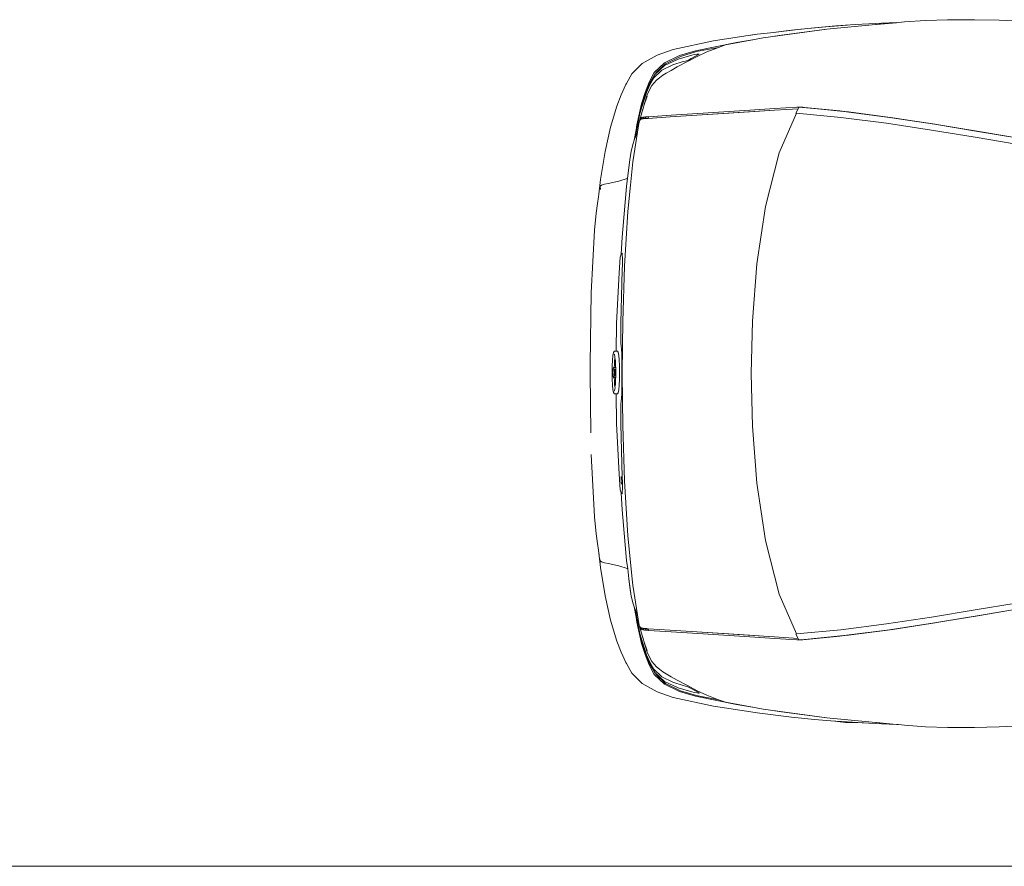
# Model space of a CAD drawing. Header units: inches. Extents: x 1987 to 3775, y 142 to 1299.
# Tile 48 of 50: x 3403 to 3498, y 1212 to 1294. Entities that reach past the tile are written whole.
import ezdxf

# ---------------------------------------------------------------- set-up
doc = ezdxf.new("R2010")
doc.units = ezdxf.units.IN
doc.header["$MEASUREMENT"] = 0
doc.layers.add('CAR', color=173, linetype='Continuous', lineweight=13)

# ---------------------------------------------------------------- blocks, each defined once
blk = doc.blocks.new('A$C49653148')
at = {"layer": 'CAR'}
for p, q in [((6.109, 33.321), (3.868, 33.094)), ((4.775, 33.182), (7.174, 33.406)), ((6.109, 33.321), (8.164, 33.496)), ((7.174, 33.406), (6.109, 33.321)), ((9.241, 33.567), (7.174, 33.406)), ((7.292, 33.164), (11.657, 33.592)), ((8.164, 33.496), (10.015, 33.623)), ((11.321, 33.7), (10.015, 33.623)), ((12.543, 33.753), (11.321, 33.7)), ((11.657, 33.592), (12.006, 33.617)), ((12.07, 33.617), (11.657, 33.592)), ((12.006, 33.617), (14.001, 33.82)), ((14.001, 33.802), (12.07, 33.617)), ((14.001, 33.82), (12.543, 33.753)), ((14.001, 33.802), (14.001, 33.82)), ((14.185, 33.82), (14.001, 33.802)), ((14.771, 33.892), (14.185, 33.82)), ((16.77, 34.026), (14.771, 33.892)), ((18.942, 34.092), (16.77, 34.026)), ((18.893, 34.084), (21.29, 34.093)), ((18.942, 34.092), (21.29, 34.093)), ((21.292, 34.093), (21.29, 34.093)), ((21.292, 34.093), (21.501, 34.094)), ((21.516, 34.094), (21.501, 34.094)), ((23.868, 34.046), (21.516, 34.094)), ((26.025, 33.952), (23.868, 34.046)), ((-3.627, 32.041), (-0.516, 32.522)), ((-0.516, 32.522), (0.579, 32.691)), ((-0.031, 32.603), (-0.516, 32.522)), ((-0.031, 32.603), (0.579, 32.691)), ((1.165, 32.34), (0.329, 32.183)), ((0.579, 32.691), (1.859, 32.841)), ((1.848, 32.432), (1.165, 32.34)), ((7.292, 33.164), (1.848, 32.432)), ((1.848, 32.432), (2.919, 32.607)), ((1.859, 32.841), (4.775, 33.182)), ((3.868, 33.094), (1.859, 32.841)), ((2.919, 32.607), (7.292, 33.164)), ((3.868, 33.094), (4.775, 33.182)), ((-3.627, 32.041), (-7.519, 31.22)), ((-5.359, 31.1), (-1.415, 31.898)), ((-3.151, 31.423), (-5.279, 31.02)), ((-3.321, 31.364), (-4.263, 31.005)), ((-3.151, 31.423), (-3.321, 31.364)), ((-2.476, 31.658), (-3.151, 31.423)), ((0.329, 32.183), (-2.476, 31.658)), ((-1.415, 31.898), (0.329, 32.183)), ((-9.046, 30.683), (-10.495, 29.865)), ((-7.519, 31.22), (-9.046, 30.683)), ((-8.34, 29.931), (-6.891, 30.639)), ((-6.811, 30.559), (-8.26, 29.851)), ((-5.732, 30.679), (-7.045, 30.298)), ((-6.891, 30.639), (-5.359, 31.1)), ((-5.279, 31.02), (-6.811, 30.559)), ((-5.2, 30.562), (-6.142, 30.07)), ((-6.042, 30.208), (-5.765, 30.357)), ((-5.765, 30.357), (-5.026, 30.764)), ((-5.477, 30.727), (-5.732, 30.679)), ((-5.239, 30.764), (-5.477, 30.727)), ((-5.08, 30.783), (-5.239, 30.764)), ((-4.263, 31.005), (-5.2, 30.562)), ((-5.01, 30.782), (-5.08, 30.783)), ((-5.026, 30.764), (-5.01, 30.782)), ((-10.495, 29.865), (-11.489, 28.873)), ((-9.329, 28.993), (-8.34, 29.931)), ((-8.346, 29.681), (-9.3, 28.78)), ((-8.26, 29.851), (-9.196, 28.963)), ((-8.591, 29.23), (-7.562, 29.752)), ((-7.045, 30.298), (-8.346, 29.681)), ((-7.128, 29.544), (-7.72, 29.21)), ((-7.562, 29.752), (-6.554, 30.063)), ((-6.142, 30.07), (-7.128, 29.544)), ((-6.554, 30.063), (-6.336, 30.111)), ((-6.336, 30.111), (-6.157, 30.164)), ((-6.157, 30.164), (-6.042, 30.208)), ((-11.489, 28.873), (-12.002, 27.954)), ((-9.816, 28.078), (-9.329, 28.993)), ((-9.746, 27.807), (-9.364, 28.476)), ((-9.667, 28.131), (-9.249, 28.912)), ((-9.3, 28.78), (-9.667, 28.131)), ((-9.309, 28.753), (-9.667, 28.131)), ((-9.364, 28.476), (-8.591, 29.23)), ((-8.823, 28.486), (-9.118, 28.261)), ((-8.498, 28.743), (-8.823, 28.486)), ((-8.203, 28.927), (-8.498, 28.743)), ((-7.72, 29.21), (-8.203, 28.927)), ((-12.069, 27.835), (-12.526, 26.85)), ((-12.069, 27.835), (-12.002, 27.954)), ((-10.222, 27.084), (-9.816, 28.078)), ((-9.758, 27.971), (-10.145, 27.12)), ((-10.08, 27.088), (-9.746, 27.807)), ((-9.569, 27.747), (-9.8, 27.321)), ((-9.667, 28.131), (-9.758, 27.971)), ((-9.118, 28.261), (-9.569, 27.747)), ((-12.526, 26.85), (-12.937, 25.776)), ((-10.721, 25.052), (-10.08, 27.088)), ((-10.145, 27.12), (-10.689, 25.193)), ((-10.689, 25.193), (-10.1, 27.102)), ((-10.558, 26), (-10.222, 27.084)), ((-10.003, 26.853), (-10.331, 25.784)), ((-10.024, 26.719), (-10.331, 25.784)), ((-9.8, 27.321), (-10.003, 26.853)), ((-12.937, 25.776), (-13.537, 23.752)), ((-11, 23.968), (-10.558, 26)), ((-10.331, 25.784), (-10.417, 25.521)), ((2.28, 25.521), (4.406, 25.667)), ((4.406, 25.667), (4.545, 25.666)), ((4.545, 25.578), (4.545, 25.666)), ((4.545, 25.666), (4.593, 25.665)), ((4.545, 25.578), (4.593, 25.665)), ((4.593, 25.665), (4.634, 25.665)), ((4.634, 25.665), (4.816, 25.656)), ((4.816, 25.656), (8.935, 25.253)), ((4.816, 25.656), (4.924, 25.651)), ((4.924, 25.651), (4.971, 25.648)), ((8.545, 25.299), (4.971, 25.648)), ((4.971, 25.648), (5.122, 25.638)), ((5.122, 25.638), (8.545, 25.299)), ((-11.088, 23.199), (-10.721, 25.052)), ((-10.87, 24.556), (-10.773, 24.923)), ((-10.773, 24.923), (-10.689, 25.193)), ((-10.485, 25.248), (-10.751, 24.331)), ((-10.614, 24.611), (-10.546, 24.654)), ((-10.548, 24.515), (-10.513, 24.665)), ((-10.546, 24.654), (-10.513, 24.665)), ((-10.513, 24.665), (-10.432, 24.693)), ((-10.417, 25.521), (-10.485, 25.248)), ((-10.422, 25.467), (-10.485, 25.248)), ((-10.432, 24.693), (-10.367, 24.703)), ((-10.406, 24.548), (-10.367, 24.703)), ((-10.367, 24.703), (-10.28, 24.717)), ((-10.28, 24.717), (-10.182, 24.724)), ((-10.182, 24.724), (-10.218, 24.566)), ((-10.182, 24.724), (-10.14, 24.727)), ((-10.178, 24.569), (-10.14, 24.727)), ((-10.14, 24.727), (-9.892, 24.744)), ((-9.892, 24.744), (-9.93, 24.586)), ((-7.806, 24.734), (-9.93, 24.586)), ((-9.892, 24.744), (-7.706, 24.892)), ((-5.236, 24.9), (-7.806, 24.734)), ((-7.706, 24.892), (-5.143, 25.057)), ((2.231, 25.363), (-5.236, 24.9)), ((-2.675, 25.06), (-5.236, 24.9)), ((-0.13, 25.368), (-5.143, 25.057)), ((-0.175, 25.22), (-2.675, 25.06)), ((2.231, 25.363), (-0.175, 25.22)), ((-0.13, 25.368), (2.28, 25.521)), ((3.436, 25.444), (2.231, 25.363)), ((2.69, 21.272), (4.355, 25.094)), ((4.512, 25.518), (3.436, 25.444)), ((4.511, 25.515), (3.436, 25.444)), ((4.282, 25.101), (4.511, 25.515)), ((4.355, 25.094), (4.282, 25.101)), ((8.625, 24.679), (4.355, 25.094)), ((4.511, 25.515), (4.512, 25.518)), ((4.512, 25.518), (4.545, 25.578)), ((8.545, 25.299), (9.026, 25.251)), ((13.024, 24.113), (8.625, 24.679)), ((8.935, 25.253), (13.318, 24.682)), ((13.39, 24.682), (9.026, 25.251)), ((9.026, 25.251), (9.368, 25.217)), ((9.368, 25.217), (13.651, 24.652)), ((13.318, 24.682), (17.648, 24.022)), ((17.72, 24.022), (13.39, 24.682)), ((13.651, 24.652), (17.875, 24.001)), ((-13.537, 23.752), (-14.052, 21.403)), ((-10.87, 24.556), (-11.072, 23.478)), ((-11.072, 23.478), (-11, 23.968)), ((-10.827, 24.092), (-10.96, 23.242)), ((-10.751, 24.331), (-10.827, 24.092)), ((-10.745, 24.343), (-10.751, 24.331)), ((-10.745, 24.343), (-10.7, 24.477)), ((-10.684, 24.445), (-10.745, 24.343)), ((-10.7, 24.477), (-10.656, 24.551)), ((-10.683, 24.446), (-10.684, 24.445)), ((-10.656, 24.551), (-10.683, 24.446)), ((-10.645, 24.471), (-10.683, 24.446)), ((-10.656, 24.551), (-10.624, 24.605)), ((-10.614, 24.611), (-10.645, 24.471)), ((-10.615, 24.49), (-10.645, 24.471)), ((-10.624, 24.605), (-10.614, 24.611)), ((-10.548, 24.515), (-10.615, 24.49)), ((-10.501, 24.532), (-10.548, 24.515)), ((-10.406, 24.548), (-10.501, 24.532)), ((-10.34, 24.557), (-10.406, 24.548)), ((-10.218, 24.566), (-10.34, 24.557)), ((-10.178, 24.569), (-10.218, 24.566)), ((-9.93, 24.586), (-10.178, 24.569)), ((17.375, 23.458), (13.024, 24.113)), ((17.648, 24.022), (21.823, 23.33)), ((17.853, 24), (17.72, 24.022)), ((17.853, 24), (17.875, 24.001)), ((20.005, 23.643), (17.853, 24)), ((17.875, 24.001), (20.005, 23.643)), ((-10.96, 23.242), (-11.407, 20.402)), ((-11.072, 23.478), (-11.259, 22.477)), ((-11.138, 22.799), (-11.223, 22.572)), ((-11.193, 22.696), (-11.17, 22.799)), ((-11.17, 22.799), (-11.147, 22.908)), ((-11.147, 22.908), (-11.088, 23.199)), ((-10.96, 23.242), (-11.138, 22.799)), ((21.571, 22.771), (17.375, 23.458)), ((20.005, 23.643), (22.147, 23.284)), ((25.507, 22.11), (21.571, 22.771)), ((21.823, 23.33), (25.742, 22.664)), ((22.147, 23.284), (26.14, 22.6)), ((-11.372, 22.178), (-11.56, 21.441)), ((-11.259, 22.477), (-11.372, 22.178)), ((-11.223, 22.572), (-11.259, 22.477)), ((-11.223, 22.572), (-11.193, 22.696)), ((-14.052, 21.403), (-14.504, 18.7)), ((-11.56, 21.441), (-11.68, 20.589)), ((1.374, 16.099), (2.69, 21.272)), ((-11.899, 18.82), (-11.68, 20.589)), ((-11.407, 20.402), (-11.629, 18.141)), ((-11.445, 20.092), (-11.629, 18.141)), ((-11.445, 20.092), (-11.407, 20.402)), ((-14.673, 17.282), (-14.504, 18.7)), ((-14.508, 18.164), (-14.532, 18.058)), ((-14.532, 18.058), (-14.402, 18.143)), ((-14.508, 17.731), (-14.532, 18.058)), ((-14.402, 18.143), (-14.131, 18.251)), ((-14.131, 18.251), (-13.762, 18.301)), ((-13.762, 18.301), (-12.742, 18.522)), ((-12.742, 18.522), (-11.934, 18.8)), ((-11.998, 18.021), (-12.369, 13.87)), ((-11.998, 18.021), (-11.899, 18.82)), ((-11.934, 18.8), (-11.899, 18.82)), ((-11.629, 18.141), (-11.877, 15.626)), ((-14.673, 17.282), (-14.709, 17.018)), ((-14.626, 17.619), (-14.673, 17.282)), ((-14.798, 16.38), (-14.913, 15.437)), ((-14.709, 17.018), (-14.798, 16.38)), ((-14.913, 15.437), (-15.083, 13.799)), ((-11.877, 15.626), (-12.193, 10.349)), ((0.554, 10.56), (1.374, 16.099)), ((-15.083, 13.799), (-15.413, 7.788)), ((-12.421, 13.147), (-12.369, 13.87)), ((-12.421, 13.147), (-12.516, 11.494)), ((-12.516, 11.494), (-12.622, 11.22)), ((-12.504, 11.523), (-12.516, 11.494)), ((-12.475, 11.57), (-12.504, 11.523)), ((-12.354, 11.583), (-12.475, 11.57)), ((-12.449, 11.55), (-12.475, 11.57)), ((-12.426, 11.481), (-12.449, 11.55)), ((-12.413, 11.375), (-12.426, 11.481)), ((-12.73, 9.704), (-12.622, 11.22)), ((-12.42, 9.958), (-12.393, 10.506)), ((-12.392, 11.149), (-12.413, 11.375)), ((-12.393, 10.506), (-12.385, 10.847)), ((-12.385, 10.847), (-12.392, 11.149)), ((0.129, 5.059), (0.554, 10.56)), ((-12.73, 9.704), (-12.965, 4.807)), ((-12.55, 4.893), (-12.42, 9.958)), ((-12.193, 10.349), (-12.369, 4.998)), ((-15.413, 7.788), (-15.499, 0.916)), ((-13, 2.149), (-12.965, 4.807)), ((-12.556, 3.233), (-12.55, 4.893)), ((-12.369, 4.998), (-12.392, 2.658)), ((0, 0), (0.129, 5.059)), ((-12.551, 3.01), (-12.556, 3.233)), ((-12.542, 2.872), (-12.551, 3.01)), ((-12.516, 2.695), (-12.542, 2.872)), ((-13.309, 1.73), (-13.26, 2.015)), ((-13.26, 2.015), (-13.204, 2.117)), ((-13.173, 2.149), (-13.204, 2.117)), ((-13, 2.149), (-13.173, 2.149)), ((-12.866, 2.149), (-13, 2.149)), ((-12.808, 2.044), (-12.866, 2.149)), ((-12.759, 1.752), (-12.808, 2.044)), ((-12.489, 2.331), (-12.516, 2.695)), ((-12.468, 1.945), (-12.489, 2.331)), ((-12.466, 1.48), (-12.468, 1.945)), ((-12.392, 2.658), (-12.418, 0)), ((-13.373, 0.734), (-13.347, 1.292)), ((-13.347, 1.292), (-13.309, 1.73)), ((-13.168, 1.831), (-13.185, 1.866)), ((-13.179, 0.836), (-13.168, 1.065)), ((-13.151, 1.775), (-13.168, 1.831)), ((-13.168, 1.065), (-13.154, 1.265)), ((-13.154, 1.265), (-13.139, 1.432)), ((-13.136, 1.701), (-13.151, 1.775)), ((-13.139, 1.432), (-13.117, 1.588)), ((-13.117, 1.588), (-13.136, 1.701)), ((-13.078, 1.183), (-13.098, 1.421)), ((-13.064, 0.943), (-13.078, 1.183)), ((-12.719, 1.306), (-12.759, 1.752)), ((-12.693, 0.741), (-12.719, 1.306)), ((-12.469, 0.462), (-12.467, 0.961)), ((-12.467, 0.961), (-12.466, 1.48)), ((-15.517, 0), (-15.499, 0.916)), ((-15.439, -5.72), (-15.517, 0)), ((-15.499, 0.916), (-15.511, 0)), ((-13.382, 0.09), (-13.373, 0.734)), ((-13.373, -0.554), (-13.382, 0.09)), ((-13.346, 0.086), (-13.34, 0.228)), ((-13.34, -0.056), (-13.346, 0.086)), ((-13.34, 0.228), (-13.32, 0.359)), ((-13.32, 0.359), (-13.289, 0.466)), ((-13.289, 0.466), (-13.249, 0.537)), ((-13.219, 0.567), (-13.249, 0.537)), ((-13.219, 0.567), (-13.187, 0.585)), ((-13.192, 0.233), (-13.191, 0.295)), ((-13.192, 0.171), (-13.192, 0.233)), ((-13.192, 0.108), (-13.192, 0.171)), ((-13.192, 0.035), (-13.192, 0.108)), ((-13.192, -0.038), (-13.192, 0.035)), ((-13.191, 0.356), (-13.189, 0.45)), ((-13.191, 0.295), (-13.191, 0.356)), ((-13.187, 0.585), (-13.179, 0.836)), ((-13.187, 0.556), (-13.187, 0.585)), ((-13.14, 0.39), (-13.167, 0.436)), ((-13.128, 0.568), (-13.164, 0.544)), ((-13.12, 0.335), (-13.14, 0.39)), ((-13.05, 0.568), (-13.128, 0.568)), ((-13.105, 0.266), (-13.12, 0.335)), ((-13.094, 0.182), (-13.105, 0.266)), ((-13.091, 0.083), (-13.094, 0.182)), ((-13.094, -0.016), (-13.091, 0.083)), ((-13.053, 0.678), (-13.064, 0.943)), ((-13.05, 0.568), (-13.053, 0.678)), ((-13.046, 0.393), (-13.05, 0.568)), ((-13.044, 0.09), (-13.046, 0.393)), ((-13.046, -0.205), (-13.044, 0.09)), ((-12.684, 0.09), (-12.693, 0.741)), ((-12.693, -0.561), (-12.684, 0.09)), ((-12.472, 0), (-12.469, 0.462)), ((-12.469, -0.47), (-12.472, 0)), ((-12.418, 0), (-12.392, -2.659)), ((0.129, -5.059), (0, 0)), ((-13.347, -1.112), (-13.373, -0.554)), ((-13.32, -0.187), (-13.34, -0.056)), ((-13.289, -0.293), (-13.32, -0.187)), ((-13.249, -0.364), (-13.289, -0.293)), ((-13.219, -0.395), (-13.249, -0.364)), ((-13.185, -0.413), (-13.219, -0.395)), ((-13.191, -0.11), (-13.192, -0.038)), ((-13.19, -0.181), (-13.191, -0.11)), ((-13.189, -0.284), (-13.19, -0.181)), ((-13.185, -0.413), (-13.186, -0.383)), ((-13.177, -0.658), (-13.185, -0.413)), ((-13.166, -0.881), (-13.177, -0.658)), ((-13.166, -0.269), (-13.139, -0.223)), ((-13.152, -1.075), (-13.166, -0.881)), ((-13.127, -0.394), (-13.163, -0.37)), ((-13.139, -0.223), (-13.12, -0.168)), ((-13.051, -0.394), (-13.127, -0.394)), ((-13.12, -0.168), (-13.105, -0.099)), ((-13.105, -0.099), (-13.094, -0.016)), ((-13.077, -0.979), (-13.063, -0.743)), ((-13.063, -0.743), (-13.053, -0.484)), ((-13.053, -0.484), (-13.051, -0.394)), ((-13.051, -0.394), (-13.046, -0.205)), ((-12.719, -1.126), (-12.693, -0.561)), ((-12.467, -0.961), (-12.469, -0.47)), ((-13.309, -1.55), (-13.347, -1.112)), ((-13.26, -1.835), (-13.309, -1.55)), ((-13.204, -1.937), (-13.26, -1.835)), ((-13.184, -1.685), (-13.166, -1.647)), ((-13.166, -1.647), (-13.149, -1.587)), ((-13.136, -1.236), (-13.152, -1.075)), ((-13.149, -1.587), (-13.133, -1.506)), ((-13.114, -1.386), (-13.136, -1.236)), ((-13.133, -1.506), (-13.114, -1.386)), ((-13.095, -1.215), (-13.077, -0.979)), ((-12.866, -1.969), (-12.808, -1.864)), ((-12.808, -1.864), (-12.759, -1.572)), ((-12.759, -1.572), (-12.719, -1.126)), ((-12.468, -1.945), (-12.466, -1.48)), ((-12.466, -1.48), (-12.467, -0.961)), ((-13.173, -1.969), (-13.204, -1.937)), ((-13.003, -1.969), (-13.173, -1.969)), ((-12.866, -1.969), (-13.003, -1.969)), ((-12.965, -4.807), (-13.003, -1.969)), ((-12.542, -2.872), (-12.516, -2.695)), ((-12.516, -2.695), (-12.489, -2.331)), ((-12.489, -2.331), (-12.468, -1.945)), ((-12.392, -2.659), (-12.369, -4.998)), ((-12.556, -3.233), (-12.551, -3.01)), ((-12.55, -4.893), (-12.556, -3.233)), ((-12.551, -3.01), (-12.542, -2.872)), ((-12.965, -4.807), (-12.73, -9.704)), ((-12.42, -9.958), (-12.55, -4.893)), ((-12.369, -4.998), (-12.193, -10.349)), ((0.554, -10.56), (0.129, -5.059)), ((-15.413, -7.788), (-15.083, -13.799)), ((-12.73, -9.704), (-12.622, -11.22)), ((-12.531, -9.919), (-12.511, -10.368)), ((-12.511, -10.368), (-12.495, -10.656)), ((-12.393, -10.506), (-12.42, -9.958)), ((-12.193, -10.349), (-11.877, -15.626)), ((-12.622, -11.22), (-12.516, -11.494)), ((-12.426, -11.481), (-12.413, -11.375)), ((-12.413, -11.375), (-12.392, -11.149)), ((-12.385, -10.847), (-12.393, -10.506)), ((-12.392, -11.149), (-12.385, -10.847)), ((1.374, -16.099), (0.554, -10.56)), ((-12.516, -11.494), (-12.421, -13.147)), ((-12.516, -11.494), (-12.504, -11.523)), ((-12.504, -11.523), (-12.475, -11.57)), ((-12.475, -11.57), (-12.449, -11.55)), ((-12.475, -11.57), (-12.354, -11.583)), ((-12.449, -11.55), (-12.426, -11.481)), ((-12.369, -13.87), (-12.421, -13.147)), ((-15.083, -13.799), (-14.913, -15.437)), ((-12.369, -13.87), (-11.998, -18.021)), ((-14.913, -15.437), (-14.798, -16.38)), ((-11.445, -20.092), (-11.877, -15.626)), ((2.69, -21.272), (1.374, -16.099)), ((-14.798, -16.38), (-14.709, -17.018)), ((-14.709, -17.018), (-14.666, -17.314)), ((-14.666, -17.314), (-14.631, -17.576)), ((-14.666, -17.314), (-14.643, -17.469)), ((-14.504, -18.7), (-14.631, -17.576)), ((-14.571, -17.838), (-14.532, -18.058)), ((-14.532, -18.058), (-14.508, -18.164)), ((-14.402, -18.143), (-14.532, -18.058)), ((-14.504, -18.7), (-14.052, -21.403)), ((-14.131, -18.251), (-14.402, -18.143)), ((-13.762, -18.301), (-14.131, -18.251)), ((-12.742, -18.522), (-13.762, -18.301)), ((-11.934, -18.8), (-12.742, -18.522)), ((-11.998, -18.021), (-11.895, -18.822)), ((-11.895, -18.822), (-11.934, -18.8)), ((-11.895, -18.822), (-11.774, -19.773)), ((-11.68, -20.589), (-11.774, -19.773)), ((-11.774, -19.773), (-11.56, -21.441)), ((-11.68, -20.589), (-11.56, -21.441)), ((-11.407, -20.402), (-11.445, -20.092)), ((-11.407, -20.402), (-10.96, -23.242)), ((-14.052, -21.403), (-13.537, -23.752)), ((-11.56, -21.441), (-11.372, -22.178)), ((4.355, -25.094), (2.69, -21.272)), ((-11.372, -22.178), (-11.259, -22.477)), ((-11.259, -22.477), (-11.072, -23.478)), ((-11.259, -22.477), (-11.223, -22.572)), ((-11.193, -22.696), (-11.223, -22.572)), ((-11.223, -22.572), (-11.138, -22.799)), ((-11.17, -22.799), (-11.193, -22.696)), ((25.507, -22.11), (21.571, -22.771)), ((21.823, -23.33), (25.742, -22.664)), ((26.14, -22.6), (22.147, -23.284)), ((-11.147, -22.908), (-11.17, -22.799)), ((-11.088, -23.199), (-11.147, -22.908)), ((-11.138, -22.799), (-10.96, -23.242)), ((-10.721, -25.052), (-11.088, -23.199)), ((-11, -23.968), (-11.072, -23.478)), ((-11.072, -23.478), (-10.87, -24.556)), ((-10.96, -23.242), (-10.827, -24.092)), ((17.375, -23.458), (13.024, -24.113)), ((21.571, -22.771), (17.375, -23.458)), ((17.648, -24.022), (21.823, -23.33)), ((20.006, -23.643), (17.853, -24)), ((20.006, -23.643), (17.875, -24.001)), ((22.147, -23.284), (20.006, -23.643)), ((-13.537, -23.752), (-12.937, -25.776)), ((-10.558, -26), (-11, -23.968)), ((-10.773, -24.923), (-10.87, -24.556)), ((-10.827, -24.092), (-10.751, -24.331)), ((-10.751, -24.331), (-10.485, -25.248)), ((-10.751, -24.331), (-10.745, -24.343)), ((-10.7, -24.477), (-10.745, -24.343)), ((-10.745, -24.343), (-10.684, -24.445)), ((-10.656, -24.551), (-10.7, -24.477)), ((-10.684, -24.445), (-10.683, -24.446)), ((-10.683, -24.446), (-10.656, -24.551)), ((-10.683, -24.446), (-10.645, -24.471)), ((-10.624, -24.605), (-10.656, -24.551)), ((-10.645, -24.471), (-10.614, -24.611)), ((-10.645, -24.471), (-10.615, -24.49)), ((-10.614, -24.611), (-10.624, -24.605)), ((-10.615, -24.49), (-10.548, -24.515)), ((-10.546, -24.654), (-10.614, -24.611)), ((-10.513, -24.665), (-10.548, -24.515)), ((-10.548, -24.515), (-10.501, -24.532)), ((-10.501, -24.532), (-10.406, -24.548)), ((-10.367, -24.703), (-10.406, -24.548)), ((-10.406, -24.548), (-10.34, -24.557)), ((-10.34, -24.557), (-10.218, -24.566)), ((-10.218, -24.566), (-10.182, -24.724)), ((-10.218, -24.566), (-10.04, -24.578)), ((-10.012, -24.736), (-10.04, -24.578)), ((-10.04, -24.578), (-9.93, -24.586)), ((-9.93, -24.586), (-9.892, -24.744)), ((-9.93, -24.586), (-7.806, -24.734)), ((13.024, -24.113), (8.625, -24.679)), ((13.318, -24.682), (17.648, -24.022)), ((17.72, -24.022), (13.39, -24.682)), ((17.875, -24.001), (13.651, -24.652)), ((17.853, -24), (17.72, -24.022)), ((17.875, -24.001), (17.853, -24)), ((-10.689, -25.193), (-10.773, -24.923)), ((-10.08, -27.088), (-10.721, -25.052)), ((-10.689, -25.193), (-10.145, -27.12)), ((-10.1, -27.102), (-10.689, -25.193)), ((-10.513, -24.665), (-10.546, -24.654)), ((-10.432, -24.693), (-10.513, -24.665)), ((-10.485, -25.248), (-10.417, -25.521)), ((-10.485, -25.248), (-10.422, -25.467)), ((-10.367, -24.703), (-10.432, -24.693)), ((-10.417, -25.521), (-10.331, -25.784)), ((-10.28, -24.717), (-10.367, -24.703)), ((-10.182, -24.724), (-10.28, -24.717)), ((-10.012, -24.736), (-10.182, -24.724)), ((-9.892, -24.744), (-10.012, -24.736)), ((-7.706, -24.892), (-9.892, -24.744)), ((-7.806, -24.734), (-5.236, -24.9)), ((-5.143, -25.057), (-7.706, -24.892)), ((-5.236, -24.9), (-2.675, -25.06)), ((1.692, -25.329), (-5.236, -24.9)), ((-0.13, -25.368), (-5.143, -25.057)), ((-2.675, -25.06), (-0.175, -25.22)), ((-0.175, -25.22), (1.692, -25.329)), ((2.28, -25.521), (-0.13, -25.368)), ((1.692, -25.329), (2.231, -25.363)), ((2.231, -25.363), (4.511, -25.515)), ((2.231, -25.363), (4.512, -25.518)), ((4.406, -25.667), (2.28, -25.521)), ((4.355, -25.094), (4.282, -25.101)), ((4.282, -25.101), (4.511, -25.515)), ((8.625, -24.679), (4.355, -25.094)), ((4.511, -25.515), (4.512, -25.518)), ((4.512, -25.518), (4.545, -25.578)), ((4.545, -25.666), (4.545, -25.578)), ((4.545, -25.578), (4.593, -25.665)), ((4.816, -25.656), (8.935, -25.253)), ((8.546, -25.299), (4.971, -25.648)), ((8.546, -25.299), (5.122, -25.638)), ((9.026, -25.251), (8.546, -25.299)), ((8.935, -25.253), (13.318, -24.682)), ((13.39, -24.682), (9.026, -25.251)), ((9.368, -25.217), (9.026, -25.251)), ((13.651, -24.652), (9.368, -25.217)), ((-12.937, -25.776), (-12.526, -26.85)), ((-10.222, -27.084), (-10.558, -26)), ((-10.331, -25.784), (-10.003, -26.853)), ((-10.331, -25.784), (-10.024, -26.719)), ((4.545, -25.666), (4.406, -25.667)), ((4.593, -25.665), (4.545, -25.666)), ((4.634, -25.665), (4.593, -25.665)), ((4.816, -25.656), (4.634, -25.665)), ((4.924, -25.651), (4.816, -25.656)), ((4.971, -25.648), (4.924, -25.651)), ((5.122, -25.638), (4.971, -25.648)), ((-12.526, -26.85), (-12.069, -27.835)), ((-9.816, -28.078), (-10.222, -27.084)), ((-10.145, -27.12), (-9.758, -27.971)), ((-9.746, -27.807), (-10.08, -27.088)), ((-10.003, -26.853), (-9.8, -27.321)), ((-9.8, -27.321), (-9.569, -27.747)), ((-12.002, -27.954), (-12.069, -27.835)), ((-12.002, -27.954), (-11.489, -28.873)), ((-9.329, -28.993), (-9.816, -28.078)), ((-9.667, -28.131), (-9.758, -27.971)), ((-9.364, -28.476), (-9.746, -27.807)), ((-9.667, -28.131), (-9.3, -28.78)), ((-9.667, -28.131), (-9.309, -28.753)), ((-9.249, -28.912), (-9.667, -28.131)), ((-9.569, -27.747), (-9.118, -28.261)), ((-9.118, -28.261), (-8.823, -28.486)), ((-11.489, -28.873), (-10.495, -29.865)), ((-8.591, -29.23), (-9.364, -28.476)), ((-8.34, -29.931), (-9.329, -28.993)), ((-9.3, -28.78), (-8.346, -29.681)), ((-9.196, -28.963), (-8.26, -29.851)), ((-8.823, -28.486), (-8.498, -28.743)), ((-7.562, -29.752), (-8.591, -29.23)), ((-8.498, -28.743), (-8.203, -28.927)), ((-8.203, -28.927), (-7.72, -29.21)), ((-7.72, -29.21), (-7.128, -29.544)), ((-10.495, -29.865), (-9.046, -30.683)), ((-8.346, -29.681), (-7.045, -30.298)), ((-6.891, -30.639), (-8.34, -29.931)), ((-8.26, -29.851), (-6.811, -30.559)), ((-6.554, -30.063), (-7.562, -29.752)), ((-7.128, -29.544), (-6.142, -30.07)), ((-7.045, -30.298), (-5.732, -30.679)), ((-6.336, -30.111), (-6.554, -30.063)), ((-6.157, -30.164), (-6.336, -30.111)), ((-6.042, -30.208), (-6.157, -30.164)), ((-6.142, -30.07), (-5.2, -30.562)), ((-5.765, -30.357), (-6.042, -30.208)), ((-9.046, -30.683), (-7.519, -31.22)), ((-7.519, -31.22), (-3.627, -32.041)), ((-5.359, -31.1), (-6.891, -30.639)), ((-6.811, -30.559), (-5.279, -31.02)), ((-5.026, -30.764), (-5.765, -30.357)), ((-5.732, -30.679), (-5.477, -30.727)), ((-5.477, -30.727), (-5.239, -30.764)), ((-1.415, -31.898), (-5.359, -31.1)), ((-5.279, -31.02), (-3.152, -31.423)), ((-5.239, -30.764), (-5.08, -30.783)), ((-5.2, -30.562), (-4.263, -31.005)), ((-5.08, -30.783), (-5.01, -30.782)), ((-5.01, -30.782), (-5.026, -30.764)), ((-4.263, -31.005), (-3.321, -31.364)), ((-0.031, -32.603), (-3.627, -32.041)), ((-3.321, -31.364), (-3.152, -31.423)), ((-3.152, -31.423), (-2.476, -31.658)), ((-2.476, -31.658), (0.329, -32.183)), ((0.329, -32.183), (-1.415, -31.898)), ((0.329, -32.183), (1.165, -32.34)), ((0.579, -32.691), (-0.031, -32.603)), ((3.868, -33.094), (0.579, -32.691)), ((1.165, -32.34), (1.848, -32.432)), ((2.919, -32.607), (1.848, -32.432)), ((1.848, -32.432), (7.292, -33.164)), ((7.292, -33.164), (2.919, -32.607)), ((3.868, -33.094), (6.109, -33.321)), ((11.657, -33.592), (7.292, -33.164)), ((8.059, -33.487), (6.109, -33.321)), ((8.059, -33.487), (9.076, -33.62)), ((8.164, -33.496), (8.059, -33.487)), ((8.164, -33.496), (9.241, -33.567)), ((9.968, -33.62), (8.164, -33.496)), ((9.076, -33.62), (9.968, -33.62)), ((11.321, -33.7), (9.241, -33.567)), ((10.015, -33.623), (9.968, -33.62)), ((10.015, -33.623), (11.321, -33.7)), ((11.321, -33.7), (12.543, -33.753)), ((12.006, -33.617), (11.657, -33.592)), ((11.657, -33.592), (12.07, -33.617)), ((14.001, -33.82), (12.006, -33.617)), ((12.07, -33.617), (14.001, -33.802)), ((12.543, -33.753), (14.001, -33.82)), ((14.001, -33.82), (14.001, -33.802)), ((14.001, -33.802), (14.185, -33.82)), ((14.185, -33.82), (14.771, -33.892)), ((14.771, -33.892), (16.77, -34.026)), ((16.77, -34.026), (18.942, -34.092)), ((21.29, -34.093), (18.893, -34.084)), ((21.29, -34.093), (18.942, -34.092)), ((21.292, -34.093), (21.29, -34.093)), ((21.501, -34.094), (21.292, -34.093)), ((21.501, -34.094), (21.516, -34.094)), ((21.516, -34.094), (23.868, -34.046)), ((23.868, -34.046), (26.025, -33.952))]:
    blk.add_line(p, q, dxfattribs=at)

msp = doc.modelspace()

# ---------------------------------------------------------------- linework, layer by layer
at = {"layer": 'CAR'}
msp.add_line((2001.69, 1212.071), (3554.696, 1212.071), dxfattribs=at)

# ---------------------------------------------------------------- block references
msp.add_blockref('A$C49653148', (3473.566, 1259.551), dxfattribs=at)

doc.saveas('drawing.dxf')
